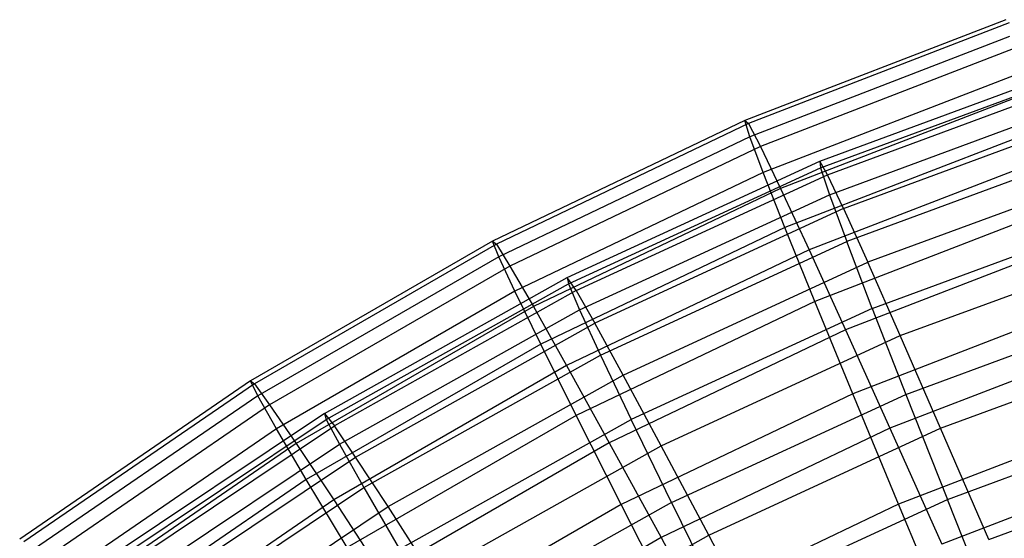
# Model space of a CAD drawing. Extents: x 0.05 to 6.09, y -3 to 3.03.
# Tile 32 of 124: x 1.27 to 2.09, y 2.43 to 2.87. Entities that reach past the tile are written whole.
import ezdxf

# ---------------------------------------------------------------- set-up
doc = ezdxf.new("R2010")
doc.units = 0
doc.header["$MEASUREMENT"] = 0
doc.layers.get('0').update_dxf_attribs({"color": 13, "linetype": 'CONTINUOUS'})

# ---------------------------------------------------------------- blocks, each defined once
blk = doc.blocks.new('GRUPUJ_1')
at = {"color": 0}
for p, q in [((2.04057, 5.87191, 3.07458), (1.82227, 5.78762, 3.0762)), ((2.04057, 5.87191, 3.07458), (1.82227, 5.78762, 3.0762)), ((2.04327, 5.86914, 3.31133), (1.82519, 5.78493, 3.31295)), ((2.04327, 5.86914, 3.31133), (1.82519, 5.78493, 3.31295)), ((2.04363, 5.85784, 2.83823), (1.82641, 5.77397, 2.83985)), ((2.04363, 5.85784, 2.83823), (1.82641, 5.77397, 2.83985)), ((2.05172, 5.84954, 3.54715), (1.83514, 5.76592, 3.54876)), ((2.05172, 5.84954, 3.54715), (1.83514, 5.76592, 3.54876)), ((1.88478, 5.75352, 3.1953), (2.10298, 5.83402, 3.19368)), ((1.88478, 5.75352, 3.1953), (2.10298, 5.83402, 3.19368)), ((2.05243, 5.82702, 2.60363), (1.83757, 5.74406, 2.60523)), ((2.05243, 5.82702, 2.60363), (1.83757, 5.74406, 2.60523)), ((1.88532, 5.74795, 2.9565), (2.10308, 5.82828, 2.95488)), ((1.88532, 5.74795, 2.9565), (2.10308, 5.82828, 2.95488)), ((1.89126, 5.74215, 3.4338), (2.10856, 5.82232, 3.43219)), ((1.89126, 5.74215, 3.4338), (2.10856, 5.82232, 3.43219)), ((2.06588, 5.81324, 3.7807), (1.85207, 5.73069, 3.78229)), ((2.06588, 5.81324, 3.7807), (1.85207, 5.73069, 3.78229)), ((1.89287, 5.72546, 2.71881), (2.10884, 5.80513, 2.71721)), ((1.89287, 5.72546, 2.71881), (2.10884, 5.80513, 2.71721)), ((1.90472, 5.7139, 3.67061), (2.11976, 5.79323, 3.66902)), ((1.90472, 5.7139, 3.67061), (2.11976, 5.79323, 3.66902)), ((1.82227, 5.78762, 3.0762), (1.61116, 5.68667, 3.07776)), ((1.82227, 5.78762, 3.0762), (1.61116, 5.68667, 3.07776)), ((1.82519, 5.78493, 3.31295), (1.61428, 5.68408, 3.31451)), ((1.82519, 5.78493, 3.31295), (1.61428, 5.68408, 3.31451)), ((1.82227, 5.78762, 3.0762), (1.82519, 5.78493, 3.31295)), ((1.82227, 5.78762, 3.0762), (1.82519, 5.78493, 3.31295)), ((1.82641, 5.77397, 2.83985), (1.82227, 5.78762, 3.0762)), ((1.82641, 5.77397, 2.83985), (1.82227, 5.78762, 3.0762)), ((1.82519, 5.78493, 3.31295), (1.83514, 5.76592, 3.54876)), ((1.82519, 5.78493, 3.31295), (1.83514, 5.76592, 3.54876)), ((2.06694, 5.77961, 2.3721), (1.8557, 5.69805, 2.37366)), ((2.06694, 5.77961, 2.3721), (1.8557, 5.69805, 2.37366)), ((1.82641, 5.77397, 2.83985), (1.61634, 5.67352, 2.8414)), ((1.82641, 5.77397, 2.83985), (1.61634, 5.67352, 2.8414)), ((1.83514, 5.76592, 3.54876), (1.62568, 5.66576, 3.55031)), ((1.83514, 5.76592, 3.54876), (1.62568, 5.66576, 3.55031)), ((1.83757, 5.74406, 2.60523), (1.82641, 5.77397, 2.83985)), ((1.83757, 5.74406, 2.60523), (1.82641, 5.77397, 2.83985)), ((1.83514, 5.76592, 3.54876), (1.85207, 5.73069, 3.78229)), ((1.83514, 5.76592, 3.54876), (1.85207, 5.73069, 3.78229)), ((2.08565, 5.76043, 4.01067), (1.87588, 5.67944, 4.01223)), ((2.08565, 5.76043, 4.01067), (1.87588, 5.67944, 4.01223)), ((2.12023, 5.76471, 2.48207), (1.9074, 5.68619, 2.48364)), ((2.12023, 5.76471, 2.48207), (1.9074, 5.68619, 2.48364)), ((1.67357, 5.65615, 3.19686), (1.88478, 5.75352, 3.1953)), ((1.67357, 5.65615, 3.19686), (1.88478, 5.75352, 3.1953)), ((1.89126, 5.74215, 3.4338), (1.88478, 5.75352, 3.1953)), ((1.88478, 5.75352, 3.1953), (1.88532, 5.74795, 2.9565)), ((1.89126, 5.74215, 3.4338), (1.88478, 5.75352, 3.1953)), ((1.88478, 5.75352, 3.1953), (1.88532, 5.74795, 2.9565)), ((1.83757, 5.74406, 2.60523), (1.62978, 5.6447, 2.60677)), ((1.83757, 5.74406, 2.60523), (1.62978, 5.6447, 2.60677)), ((1.67454, 5.65077, 2.95806), (1.88532, 5.74795, 2.9565)), ((1.67454, 5.65077, 2.95806), (1.88532, 5.74795, 2.9565)), ((1.68093, 5.64518, 3.43536), (1.89126, 5.74215, 3.4338)), ((1.68093, 5.64518, 3.43536), (1.89126, 5.74215, 3.4338)), ((1.8557, 5.69805, 2.37366), (1.83757, 5.74406, 2.60523)), ((1.8557, 5.69805, 2.37366), (1.83757, 5.74406, 2.60523)), ((1.88532, 5.74795, 2.9565), (1.89287, 5.72546, 2.71881)), ((1.88532, 5.74795, 2.9565), (1.89287, 5.72546, 2.71881)), ((1.90472, 5.7139, 3.67061), (1.89126, 5.74215, 3.4338)), ((1.90472, 5.7139, 3.67061), (1.89126, 5.74215, 3.4338)), ((2.13654, 5.74694, 3.90275), (1.92508, 5.66893, 3.90432)), ((2.13654, 5.74694, 3.90275), (1.92508, 5.66893, 3.90432)), ((1.85207, 5.73069, 3.78229), (1.6453, 5.63182, 3.78382)), ((1.85207, 5.73069, 3.78229), (1.6453, 5.63182, 3.78382)), ((1.68383, 5.62909, 2.72036), (1.89287, 5.72546, 2.71881)), ((1.68383, 5.62909, 2.72036), (1.89287, 5.72546, 2.71881)), ((1.85207, 5.73069, 3.78229), (1.87588, 5.67944, 4.01223)), ((1.85207, 5.73069, 3.78229), (1.87588, 5.67944, 4.01223)), ((1.89287, 5.72546, 2.71881), (1.9074, 5.68619, 2.48364)), ((1.89287, 5.72546, 2.71881), (1.9074, 5.68619, 2.48364)), ((1.90472, 5.7139, 3.67061), (1.69657, 5.61793, 3.67216)), ((1.90472, 5.7139, 3.67061), (1.69657, 5.61793, 3.67216)), ((2.08706, 5.71589, 2.14494), (1.88069, 5.63621, 2.14647)), ((2.08706, 5.71589, 2.14494), (1.88069, 5.63621, 2.14647)), ((1.90472, 5.7139, 3.67061), (1.92508, 5.66893, 3.90432)), ((1.90472, 5.7139, 3.67061), (1.92508, 5.66893, 3.90432)), ((1.9288, 5.63037, 2.25238), (2.13718, 5.70725, 2.25084)), ((1.9288, 5.63037, 2.25238), (2.13718, 5.70725, 2.25084)), ((1.8557, 5.69805, 2.37366), (1.65142, 5.60037, 2.37518)), ((1.8557, 5.69805, 2.37366), (1.65142, 5.60037, 2.37518)), ((1.88069, 5.63621, 2.14647), (1.8557, 5.69805, 2.37366)), ((1.88069, 5.63621, 2.14647), (1.8557, 5.69805, 2.37366)), ((1.61116, 5.68667, 3.07776), (1.40851, 5.56967, 3.07927)), ((1.61116, 5.68667, 3.07776), (1.40851, 5.56967, 3.07927)), ((1.61428, 5.68408, 3.31451), (1.41183, 5.56719, 3.31601)), ((1.61428, 5.68408, 3.31451), (1.41183, 5.56719, 3.31601)), ((1.61116, 5.68667, 3.07776), (1.61428, 5.68408, 3.31451)), ((1.61116, 5.68667, 3.07776), (1.61428, 5.68408, 3.31451)), ((1.61634, 5.67352, 2.8414), (1.61116, 5.68667, 3.07776)), ((1.61634, 5.67352, 2.8414), (1.61116, 5.68667, 3.07776)), ((1.61428, 5.68408, 3.31451), (1.62568, 5.66576, 3.55031)), ((1.61428, 5.68408, 3.31451), (1.62568, 5.66576, 3.55031)), ((1.70138, 5.59121, 2.48517), (1.9074, 5.68619, 2.48364)), ((1.70138, 5.59121, 2.48517), (1.9074, 5.68619, 2.48364)), ((2.11094, 5.69142, 4.23576), (1.90644, 5.61246, 4.23728)), ((2.11094, 5.69142, 4.23576), (1.90644, 5.61246, 4.23728)), ((1.9288, 5.63037, 2.25238), (1.9074, 5.68619, 2.48364)), ((1.9288, 5.63037, 2.25238), (1.9074, 5.68619, 2.48364)), ((1.95222, 5.60752, 4.13356), (2.15878, 5.68372, 4.13202)), ((1.95222, 5.60752, 4.13356), (2.15878, 5.68372, 4.13202)), ((1.87588, 5.67944, 4.01223), (1.67301, 5.58243, 4.01373)), ((1.87588, 5.67944, 4.01223), (1.67301, 5.58243, 4.01373)), ((1.87588, 5.67944, 4.01223), (1.90644, 5.61246, 4.23728)), ((1.87588, 5.67944, 4.01223), (1.90644, 5.61246, 4.23728)), ((1.61634, 5.67352, 2.8414), (1.41468, 5.55709, 2.8429)), ((1.61634, 5.67352, 2.8414), (1.41468, 5.55709, 2.8429)), ((1.62978, 5.6447, 2.60677), (1.61634, 5.67352, 2.8414)), ((1.62978, 5.6447, 2.60677), (1.61634, 5.67352, 2.8414)), ((1.7204, 5.57457, 3.90584), (1.92508, 5.66893, 3.90432)), ((1.7204, 5.57457, 3.90584), (1.92508, 5.66893, 3.90432)), ((1.95222, 5.60752, 4.13356), (1.92508, 5.66893, 3.90432)), ((1.95222, 5.60752, 4.13356), (1.92508, 5.66893, 3.90432)), ((1.62568, 5.66576, 3.55031), (1.42462, 5.54968, 3.5518)), ((1.62568, 5.66576, 3.55031), (1.42462, 5.54968, 3.5518)), ((1.62568, 5.66576, 3.55031), (1.6453, 5.63182, 3.78382)), ((1.62568, 5.66576, 3.55031), (1.6453, 5.63182, 3.78382)), ((1.47065, 5.54251, 3.19837), (1.67357, 5.65615, 3.19686)), ((1.47065, 5.54251, 3.19837), (1.67357, 5.65615, 3.19686)), ((1.47203, 5.53736, 2.95956), (1.67454, 5.65077, 2.95806)), ((1.47203, 5.53736, 2.95956), (1.67454, 5.65077, 2.95806)), ((1.68093, 5.64518, 3.43536), (1.67357, 5.65615, 3.19686)), ((1.67357, 5.65615, 3.19686), (1.67454, 5.65077, 2.95806)), ((1.68093, 5.64518, 3.43536), (1.67357, 5.65615, 3.19686)), ((1.67357, 5.65615, 3.19686), (1.67454, 5.65077, 2.95806)), ((1.67454, 5.65077, 2.95806), (1.68383, 5.62909, 2.72036)), ((1.67454, 5.65077, 2.95806), (1.68383, 5.62909, 2.72036)), ((1.62978, 5.6447, 2.60677), (1.43032, 5.52953, 2.60825)), ((1.62978, 5.6447, 2.60677), (1.43032, 5.52953, 2.60825)), ((1.68093, 5.64518, 3.43536), (1.47885, 5.53201, 3.43686)), ((1.68093, 5.64518, 3.43536), (1.47885, 5.53201, 3.43686)), ((1.65142, 5.60037, 2.37518), (1.62978, 5.6447, 2.60677)), ((1.65142, 5.60037, 2.37518), (1.62978, 5.6447, 2.60677)), ((1.68093, 5.64518, 3.43536), (1.69657, 5.61793, 3.67216)), ((1.68093, 5.64518, 3.43536), (1.69657, 5.61793, 3.67216)), ((1.88069, 5.63621, 2.14647), (1.68112, 5.54078, 2.14795)), ((1.88069, 5.63621, 2.14647), (1.68112, 5.54078, 2.14795)), ((1.9124, 5.55888, 1.92493), (1.88069, 5.63621, 2.14647)), ((1.9124, 5.55888, 1.92493), (1.88069, 5.63621, 2.14647)), ((2.11268, 5.63621, 1.92344), (1.9124, 5.55888, 1.92493)), ((2.11268, 5.63621, 1.92344), (1.9124, 5.55888, 1.92493)), ((1.6453, 5.63182, 3.78382), (1.44681, 5.51722, 3.7853)), ((1.6453, 5.63182, 3.78382), (1.44681, 5.51722, 3.7853)), ((1.48299, 5.51661, 2.72185), (1.68383, 5.62909, 2.72036)), ((1.48299, 5.51661, 2.72185), (1.68383, 5.62909, 2.72036)), ((1.6453, 5.63182, 3.78382), (1.67301, 5.58243, 4.01373)), ((1.6453, 5.63182, 3.78382), (1.67301, 5.58243, 4.01373)), ((1.68383, 5.62909, 2.72036), (1.70138, 5.59121, 2.48517)), ((1.68383, 5.62909, 2.72036), (1.70138, 5.59121, 2.48517)), ((1.9288, 5.63037, 2.25238), (1.7271, 5.53738, 2.25388)), ((1.9288, 5.63037, 2.25238), (1.7271, 5.53738, 2.25388)), ((1.9288, 5.63037, 2.25238), (1.95697, 5.55833, 2.02639)), ((1.9288, 5.63037, 2.25238), (1.95697, 5.55833, 2.02639)), ((1.95697, 5.55833, 2.02639), (2.1596, 5.63309, 2.02488)), ((1.95697, 5.55833, 2.02639), (2.1596, 5.63309, 2.02488)), ((1.49659, 5.50594, 3.67364), (1.69657, 5.61793, 3.67216)), ((1.49659, 5.50594, 3.67364), (1.69657, 5.61793, 3.67216)), ((1.7204, 5.57457, 3.90584), (1.69657, 5.61793, 3.67216)), ((1.7204, 5.57457, 3.90584), (1.69657, 5.61793, 3.67216)), ((1.90644, 5.61246, 4.23728), (1.70868, 5.5179, 4.23874)), ((1.90644, 5.61246, 4.23728), (1.70868, 5.5179, 4.23874)), ((1.90644, 5.61246, 4.23728), (1.94358, 5.53014, 4.45616)), ((1.90644, 5.61246, 4.23728), (1.94358, 5.53014, 4.45616)), ((1.75228, 5.51534, 4.13504), (1.95222, 5.60752, 4.13356)), ((1.75228, 5.51534, 4.13504), (1.95222, 5.60752, 4.13356)), ((2.14159, 5.60659, 4.45469), (1.94358, 5.53014, 4.45616)), ((2.14159, 5.60659, 4.45469), (1.94358, 5.53014, 4.45616)), ((1.98598, 5.53002, 4.35696), (1.95222, 5.60752, 4.13356)), ((1.98598, 5.53002, 4.35696), (1.95222, 5.60752, 4.13356)), ((1.98598, 5.53002, 4.35696), (2.18636, 5.60394, 4.35548)), ((1.98598, 5.53002, 4.35696), (2.18636, 5.60394, 4.35548)), ((1.65142, 5.60037, 2.37518), (1.45532, 5.48714, 2.37663)), ((1.65142, 5.60037, 2.37518), (1.45532, 5.48714, 2.37663)), ((1.68112, 5.54078, 2.14795), (1.65142, 5.60037, 2.37518)), ((1.68112, 5.54078, 2.14795), (1.65142, 5.60037, 2.37518)), ((1.50345, 5.48036, 2.48664), (1.70138, 5.59121, 2.48517)), ((1.50345, 5.48036, 2.48664), (1.70138, 5.59121, 2.48517)), ((1.70138, 5.59121, 2.48517), (1.7271, 5.53738, 2.25388)), ((1.70138, 5.59121, 2.48517), (1.7271, 5.53738, 2.25388)), ((1.67301, 5.58243, 4.01373), (1.47827, 5.47, 4.01518)), ((1.67301, 5.58243, 4.01373), (1.47827, 5.47, 4.01518)), ((1.67301, 5.58243, 4.01373), (1.70868, 5.5179, 4.23874)), ((1.67301, 5.58243, 4.01373), (1.70868, 5.5179, 4.23874)), ((1.40851, 5.56967, 3.07927), (1.21553, 5.43731, 3.0807)), ((1.40851, 5.56967, 3.07927), (1.21553, 5.43731, 3.0807)), ((1.40851, 5.56967, 3.07927), (1.41183, 5.56719, 3.31601)), ((1.40851, 5.56967, 3.07927), (1.41183, 5.56719, 3.31601)), ((1.41468, 5.55709, 2.8429), (1.40851, 5.56967, 3.07927)), ((1.41468, 5.55709, 2.8429), (1.40851, 5.56967, 3.07927)), ((1.52375, 5.46444, 3.9073), (1.7204, 5.57457, 3.90584)), ((1.52375, 5.46444, 3.9073), (1.7204, 5.57457, 3.90584)), ((1.75228, 5.51534, 4.13504), (1.7204, 5.57457, 3.90584)), ((1.75228, 5.51534, 4.13504), (1.7204, 5.57457, 3.90584)), ((1.41183, 5.56719, 3.31601), (1.21904, 5.43497, 3.31744)), ((1.41183, 5.56719, 3.31601), (1.21904, 5.43497, 3.31744)), ((1.41183, 5.56719, 3.31601), (1.42462, 5.54968, 3.5518)), ((1.41183, 5.56719, 3.31601), (1.42462, 5.54968, 3.5518)), ((1.41468, 5.55709, 2.8429), (1.22266, 5.42539, 2.84432)), ((1.41468, 5.55709, 2.8429), (1.22266, 5.42539, 2.84432)), ((1.43032, 5.52953, 2.60825), (1.41468, 5.55709, 2.8429)), ((1.43032, 5.52953, 2.60825), (1.41468, 5.55709, 2.8429)), ((1.9124, 5.55888, 1.92493), (1.71872, 5.46627, 1.92636)), ((1.9124, 5.55888, 1.92493), (1.71872, 5.46627, 1.92636)), ((1.76082, 5.4679, 2.02784), (1.95697, 5.55833, 2.02639)), ((1.76082, 5.4679, 2.02784), (1.95697, 5.55833, 2.02639)), ((1.95066, 5.46651, 1.71029), (1.9124, 5.55888, 1.92493)), ((1.95066, 5.46651, 1.71029), (1.9124, 5.55888, 1.92493)), ((1.95697, 5.55833, 2.02639), (1.99172, 5.47049, 1.80699)), ((1.95697, 5.55833, 2.02639), (1.99172, 5.47049, 1.80699)), ((1.42462, 5.54968, 3.5518), (1.23315, 5.41836, 3.55322)), ((1.42462, 5.54968, 3.5518), (1.23315, 5.41836, 3.55322)), ((1.42462, 5.54968, 3.5518), (1.44681, 5.51722, 3.7853)), ((1.42462, 5.54968, 3.5518), (1.44681, 5.51722, 3.7853)), ((1.47065, 5.54251, 3.19837), (1.27727, 5.41329, 3.1998)), ((1.47065, 5.54251, 3.19837), (1.27727, 5.41329, 3.1998)), ((1.27905, 5.40841, 2.96099), (1.47203, 5.53736, 2.95956)), ((1.27905, 5.40841, 2.96099), (1.47203, 5.53736, 2.95956)), ((1.47065, 5.54251, 3.19837), (1.47885, 5.53201, 3.43686)), ((1.47065, 5.54251, 3.19837), (1.47203, 5.53736, 2.95956)), ((1.47065, 5.54251, 3.19837), (1.47885, 5.53201, 3.43686)), ((1.47065, 5.54251, 3.19837), (1.47203, 5.53736, 2.95956)), ((1.47203, 5.53736, 2.95956), (1.48299, 5.51661, 2.72185)), ((1.47203, 5.53736, 2.95956), (1.48299, 5.51661, 2.72185)), ((1.68112, 5.54078, 2.14795), (1.48954, 5.43017, 2.14937)), ((1.68112, 5.54078, 2.14795), (1.48954, 5.43017, 2.14937)), ((1.53331, 5.42885, 2.25531), (1.7271, 5.53738, 2.25388)), ((1.53331, 5.42885, 2.25531), (1.7271, 5.53738, 2.25388)), ((1.71872, 5.46627, 1.92636), (1.68112, 5.54078, 2.14795)), ((1.71872, 5.46627, 1.92636), (1.68112, 5.54078, 2.14795)), ((1.76082, 5.4679, 2.02784), (1.7271, 5.53738, 2.25388)), ((1.76082, 5.4679, 2.02784), (1.7271, 5.53738, 2.25388)), ((2.14366, 5.54103, 1.70886), (1.95066, 5.46651, 1.71029)), ((2.14366, 5.54103, 1.70886), (1.95066, 5.46651, 1.71029)), ((1.99172, 5.47049, 1.80699), (2.18736, 5.54267, 1.80554)), ((1.99172, 5.47049, 1.80699), (2.18736, 5.54267, 1.80554)), ((1.43032, 5.52953, 2.60825), (1.24037, 5.39926, 2.60965)), ((1.43032, 5.52953, 2.60825), (1.24037, 5.39926, 2.60965)), ((1.28628, 5.40333, 3.43829), (1.47885, 5.53201, 3.43686)), ((1.28628, 5.40333, 3.43829), (1.47885, 5.53201, 3.43686)), ((1.45532, 5.48714, 2.37663), (1.43032, 5.52953, 2.60825)), ((1.45532, 5.48714, 2.37663), (1.43032, 5.52953, 2.60825)), ((1.49659, 5.50594, 3.67364), (1.47885, 5.53201, 3.43686)), ((1.49659, 5.50594, 3.67364), (1.47885, 5.53201, 3.43686)), ((1.94358, 5.53014, 4.45616), (1.75209, 5.43857, 4.45758)), ((1.94358, 5.53014, 4.45616), (1.75209, 5.43857, 4.45758)), ((1.79202, 5.4406, 4.3584), (1.98598, 5.53002, 4.35696)), ((1.79202, 5.4406, 4.3584), (1.98598, 5.53002, 4.35696)), ((1.94358, 5.53014, 4.45616), (1.98708, 5.43292, 4.66764)), ((1.94358, 5.53014, 4.45616), (1.98708, 5.43292, 4.66764)), ((2.02616, 5.43689, 4.57323), (1.98598, 5.53002, 4.35696)), ((2.02616, 5.43689, 4.57323), (1.98598, 5.53002, 4.35696)), ((1.44681, 5.51722, 3.7853), (1.2578, 5.38758, 3.7867)), ((1.44681, 5.51722, 3.7853), (1.2578, 5.38758, 3.7867)), ((1.29159, 5.38872, 2.72327), (1.48299, 5.51661, 2.72185)), ((1.29159, 5.38872, 2.72327), (1.48299, 5.51661, 2.72185)), ((1.44681, 5.51722, 3.7853), (1.47827, 5.47, 4.01518)), ((1.44681, 5.51722, 3.7853), (1.47827, 5.47, 4.01518)), ((1.48299, 5.51661, 2.72185), (1.50345, 5.48036, 2.48664)), ((1.48299, 5.51661, 2.72185), (1.50345, 5.48036, 2.48664)), ((1.70868, 5.5179, 4.23874), (1.51884, 5.40829, 4.24015)), ((1.70868, 5.5179, 4.23874), (1.51884, 5.40829, 4.24015)), ((1.56018, 5.40776, 4.13646), (1.75228, 5.51534, 4.13504)), ((1.56018, 5.40776, 4.13646), (1.75228, 5.51534, 4.13504)), ((1.70868, 5.5179, 4.23874), (1.75209, 5.43857, 4.45758)), ((1.70868, 5.5179, 4.23874), (1.75209, 5.43857, 4.45758)), ((1.79202, 5.4406, 4.3584), (1.75228, 5.51534, 4.13504)), ((1.79202, 5.4406, 4.3584), (1.75228, 5.51534, 4.13504)), ((1.30601, 5.37859, 3.67505), (1.49659, 5.50594, 3.67364)), ((1.30601, 5.37859, 3.67505), (1.49659, 5.50594, 3.67364)), ((1.52375, 5.46444, 3.9073), (1.49659, 5.50594, 3.67364)), ((1.52375, 5.46444, 3.9073), (1.49659, 5.50594, 3.67364)), ((2.17743, 5.50642, 4.66622), (1.98708, 5.43292, 4.66764)), ((2.17743, 5.50642, 4.66622), (1.98708, 5.43292, 4.66764)), ((2.02616, 5.43689, 4.57323), (2.21911, 5.50808, 4.5718)), ((2.02616, 5.43689, 4.57323), (2.21911, 5.50808, 4.5718)), ((1.45532, 5.48714, 2.37663), (1.26858, 5.35907, 2.37802)), ((1.45532, 5.48714, 2.37663), (1.26858, 5.35907, 2.37802)), ((1.48954, 5.43017, 2.14937), (1.45532, 5.48714, 2.37663)), ((1.48954, 5.43017, 2.14937), (1.45532, 5.48714, 2.37663)), ((1.31483, 5.35433, 2.48804), (1.50345, 5.48036, 2.48664)), ((1.31483, 5.35433, 2.48804), (1.50345, 5.48036, 2.48664)), ((1.50345, 5.48036, 2.48664), (1.53331, 5.42885, 2.25531)), ((1.50345, 5.48036, 2.48664), (1.53331, 5.42885, 2.25531)), ((1.47827, 5.47, 4.01518), (1.29283, 5.34281, 4.01655)), ((1.47827, 5.47, 4.01518), (1.29283, 5.34281, 4.01655)), ((1.47827, 5.47, 4.01518), (1.51884, 5.40829, 4.24015)), ((1.47827, 5.47, 4.01518), (1.51884, 5.40829, 4.24015)), ((1.80236, 5.38319, 1.8084), (1.99172, 5.47049, 1.80699)), ((1.80236, 5.38319, 1.8084), (1.99172, 5.47049, 1.80699)), ((2.03287, 5.36738, 1.59549), (1.99172, 5.47049, 1.80699)), ((2.03287, 5.36738, 1.59549), (1.99172, 5.47049, 1.80699)), ((1.33635, 5.33922, 3.90869), (1.52375, 5.46444, 3.9073)), ((1.33635, 5.33922, 3.90869), (1.52375, 5.46444, 3.9073)), ((1.56018, 5.40776, 4.13646), (1.52375, 5.46444, 3.9073)), ((1.56018, 5.40776, 4.13646), (1.52375, 5.46444, 3.9073)), ((1.71872, 5.46627, 1.92636), (1.5328, 5.35893, 1.92774)), ((1.71872, 5.46627, 1.92636), (1.5328, 5.35893, 1.92774)), ((1.76082, 5.4679, 2.02784), (1.57237, 5.36236, 2.02924)), ((1.76082, 5.4679, 2.02784), (1.57237, 5.36236, 2.02924)), ((1.76402, 5.37726, 1.71167), (1.71872, 5.46627, 1.92636)), ((1.76402, 5.37726, 1.71167), (1.71872, 5.46627, 1.92636)), ((1.76082, 5.4679, 2.02784), (1.80236, 5.38319, 1.8084)), ((1.76082, 5.4679, 2.02784), (1.80236, 5.38319, 1.8084)), ((1.95066, 5.46651, 1.71029), (1.76402, 5.37726, 1.71167)), ((1.95066, 5.46651, 1.71029), (1.76402, 5.37726, 1.71167)), ((1.99524, 5.35961, 1.50377), (1.95066, 5.46651, 1.71029)), ((1.99524, 5.35961, 1.50377), (1.95066, 5.46651, 1.71029)), ((1.75209, 5.43857, 4.45758), (1.56827, 5.33244, 4.45894)), ((1.75209, 5.43857, 4.45758), (1.56827, 5.33244, 4.45894)), ((1.60567, 5.33623, 4.35978), (1.79202, 5.4406, 4.3584)), ((1.60567, 5.33623, 4.35978), (1.79202, 5.4406, 4.3584)), ((1.75209, 5.43857, 4.45758), (1.803, 5.3449, 4.669)), ((1.75209, 5.43857, 4.45758), (1.803, 5.3449, 4.669)), ((1.83939, 5.35078, 4.57461), (1.79202, 5.4406, 4.3584)), ((1.83939, 5.35078, 4.57461), (1.79202, 5.4406, 4.3584))]:
    blk.add_line(p, q, dxfattribs=at)

msp = doc.modelspace()

# ---------------------------------------------------------------- block references
at = {"color": 0}
msp.add_blockref('GRUPUJ_1', (0.05452, -3.0046, 0.05645), dxfattribs=at)

doc.saveas('drawing.dxf')
